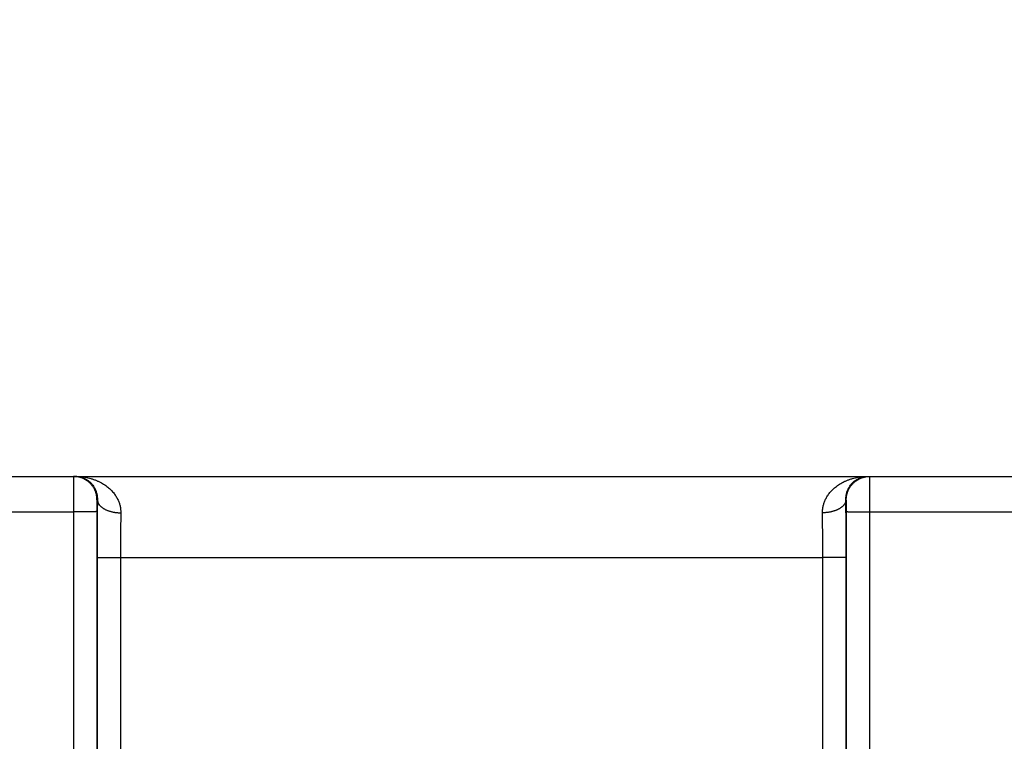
# Model space of a CAD drawing. Header units: inches. Extents: x 0 to 34, y 0 to 22.
# Tile 23 of 105: x 15.384 to 16.226, y 11.547 to 12.164. Entities that reach past the tile are written whole.
import ezdxf

# ---------------------------------------------------------------- set-up
doc = ezdxf.new("R2010")
doc.units = ezdxf.units.IN
doc.header["$LTSCALE"] = 1.87
doc.header["$MEASUREMENT"] = 0
doc.layers.get('0').update_dxf_attribs({"linetype": 'CONTINUOUS'})
doc.layers.add('DIMENSIONS', color=7, linetype='CONTINUOUS')
doc.styles.get("Standard").update_dxf_attribs({"font": 'txt', "width": 0.8})
doc.dimstyles.new('DIMSTYLE_1', dxfattribs={"dimtxt": 0.125, "dimasz": 0.18, "dimexe": 0.18, "dimexo": 0.0625, "dimgap": 0.09, "dimtad": 0, "dimtih": 1, "dimtoh": 1, "dimzin": 4, "dimdsep": 46, "dimtxsty": 'STANDARD', "dimblk": '_FILLED', "dimblk1": '_FILLED', "dimblk2": '_FILLED', "dimcen": 0.09, "dimadec": 0, "dimazin": 0, "dimtp": 0.02, "dimtm": 0.02, "dimtfac": 1, "dimtofl": 0, "dimtmove": 0, "dimatfit": 3, "dimldrblk": '_FILLED', "dimfxl": 1, "dimtolj": 1, "dimtzin": 4, "dimarcsym": 0})

# ---------------------------------------------------------------- blocks, each defined once
blk = doc.blocks.new('_FILLED')
at = {"color": 0, "linetype": 'BYBLOCK'}
blk.add_solid([(0, 0), (-1, 0.1736), (-1, -0.1736)], dxfattribs=at)
blk = doc.blocks.new('*D7')
at = {"layer": 'DIMENSIONS', "color": 2, "linetype": 'CONTINUOUS'}
for p, q in [((13.29323, 10.81557), (13.29323, 13.39823)), ((21.17348, 10.14673), (21.17348, 13.39823)), ((13.29323, 13.27323), (16.55836, 13.27323)), ((21.17348, 13.27323), (17.90836, 13.27323))]:
    blk.add_line(p, q, dxfattribs=at)
at = {"layer": 'DIMENSIONS', "color": 2, "linetype": 'CONTINUOUS', "xscale": 0.18, "yscale": 0.18, "zscale": 0.18, "rotation": 180}
blk.add_blockref('_FILLED', (13.29323, 13.27323), dxfattribs=at)
at = {"layer": 'DIMENSIONS', "color": 2, "linetype": 'CONTINUOUS', "xscale": 0.18, "yscale": 0.18, "zscale": 0.18}
blk.add_blockref('_FILLED', (21.17348, 13.27323), dxfattribs=at)
at = {"layer": 'DIMENSIONS', "color": 2, "linetype": 'CONTINUOUS', "width": 0.8}
for s, p in [('[', (17.14586, 13.21073)), (']', (17.74586, 13.21073)), ('7.88', (16.62086, 13.21073)), ('200.2', (17.24586, 13.21073))]:
    blk.add_text(s, height=0.125, dxfattribs=at).set_placement(p)

msp = doc.modelspace()

# ---------------------------------------------------------------- linework, layer by layer
at = {"color": 7, "linetype": 'CONTINUOUS'}
for p, q in [((13.34052, 11.77323), (21.11452, 11.77323)), ((15.45051, 11.75323), (15.45017, 11.75323)), ((16.0908, 11.75323), (16.09046, 11.75323)), ((15.18097, 11.74297), (15.43, 11.74297)), ((15.43, 11.74297), (15.43008, 11.16763)), ((15.44999, 11.74315), (15.45008, 11.16781)), ((16.09089, 11.16781), (16.09097, 11.74315)), ((16.11088, 11.16763), (16.11097, 11.74297)), ((16.11097, 11.74297), (16.36, 11.74297)), ((15.45025, 11.70402), (15.45017, 11.16789)), ((15.47025, 11.70384), (15.47016, 11.16772)), ((15.47025, 11.70384), (16.07072, 11.70384)), ((16.0708, 11.16772), (16.07072, 11.70384)), ((16.0908, 11.16789), (16.09072, 11.70402))]:
    msp.add_line(p, q, dxfattribs=at)
for points, knots in [([(15.43017, 11.77323), (15.43016, 11.77323), (15.43017, 11.77315), (15.43015, 11.77306), (15.43015, 11.77285), (15.43013, 11.77259), (15.43013, 11.77224), (15.43012, 11.77182), (15.43011, 11.77132), (15.4301, 11.77075), (15.43009, 11.77011), (15.43009, 11.7694), (15.43008, 11.76862), (15.43007, 11.76777), (15.43006, 11.76686), (15.43006, 11.7659), (15.43005, 11.76487), (15.43004, 11.76378), (15.43004, 11.76264), (15.43003, 11.76146), (15.43003, 11.76022), (15.43002, 11.75894), (15.43002, 11.75762), (15.43001, 11.75626), (15.43001, 11.75487), (15.43001, 11.75345), (15.43, 11.752), (15.43, 11.75053), (15.43, 11.74904), (15.43, 11.74753), (15.43, 11.74602), (15.43, 11.7445), (15.43, 11.74348), (15.43, 11.74297)], [0, 0, 0, 0, 0.001321, 0.005192, 0.011619, 0.020587, 0.032076, 0.046054, 0.062488, 0.081332, 0.102539, 0.126053, 0.151815, 0.179756, 0.209803, 0.241876, 0.275894, 0.311771, 0.349412, 0.388716, 0.429578, 0.471891, 0.51555, 0.560445, 0.606461, 0.653479, 0.701379, 0.750034, 0.799317, 0.849092, 0.899223, 0.949572, 1, 1, 1, 1]), ([(15.45017, 11.75323), (15.45017, 11.75361), (15.45015, 11.75435), (15.45005, 11.75547), (15.4499, 11.75658), (15.44968, 11.75769), (15.4494, 11.75877), (15.44906, 11.75984), (15.44866, 11.76089), (15.4482, 11.76191), (15.44768, 11.76291), (15.44711, 11.76388), (15.44649, 11.76481), (15.44581, 11.76571), (15.44509, 11.76657), (15.44432, 11.76738), (15.4435, 11.76815), (15.44265, 11.76888), (15.44175, 11.76955), (15.44082, 11.77018), (15.43985, 11.77075), (15.43885, 11.77126), (15.43783, 11.77172), (15.43678, 11.77212), (15.43571, 11.77246), (15.43462, 11.77274), (15.43352, 11.77296), (15.43241, 11.77312), (15.43129, 11.77321), (15.43055, 11.77323), (15.43017, 11.77323)], [0, 0, 0, 0, 0.035717, 0.071433, 0.107149, 0.142866, 0.178582, 0.214298, 0.250015, 0.28573, 0.321446, 0.357162, 0.392877, 0.428592, 0.464307, 0.500022, 0.535736, 0.57145, 0.607164, 0.642877, 0.67859, 0.714303, 0.750016, 0.785728, 0.821441, 0.857153, 0.892865, 0.928576, 0.964288, 1, 1, 1, 1]), ([(15.43181, 11.77323), (15.43242, 11.77323), (15.43364, 11.77317), (15.43544, 11.77289), (15.43719, 11.77244), (15.43887, 11.77183), (15.44046, 11.77106), (15.44194, 11.77016), (15.4433, 11.76916), (15.44454, 11.76806), (15.44566, 11.76689), (15.44664, 11.76566), (15.4475, 11.7644), (15.44823, 11.76312), (15.44885, 11.76184), (15.44935, 11.76055), (15.44976, 11.75928), (15.45007, 11.75802), (15.4503, 11.75678), (15.45045, 11.75557), (15.45052, 11.75439), (15.45052, 11.75361), (15.45051, 11.75323)], [0, 0, 0, 0, 0.060017, 0.11966, 0.178848, 0.237466, 0.295295, 0.352089, 0.407627, 0.461875, 0.514758, 0.566182, 0.616124, 0.66446, 0.711164, 0.756321, 0.800055, 0.842538, 0.883814, 0.923853, 0.962607, 1, 1, 1, 1]), ([(15.43181, 11.77323), (15.43271, 11.77323), (15.43451, 11.77318), (15.43718, 11.77296), (15.43982, 11.77259), (15.44239, 11.77209), (15.4449, 11.77145), (15.44731, 11.77069), (15.44962, 11.76981), (15.45182, 11.76884), (15.45389, 11.76777), (15.45583, 11.76663), (15.45765, 11.76541), (15.45932, 11.76415), (15.46087, 11.76283), (15.46228, 11.76148), (15.46356, 11.76011), (15.46472, 11.75871), (15.46575, 11.7573), (15.46667, 11.75589), (15.46748, 11.75447), (15.46818, 11.75305), (15.46878, 11.75164), (15.46928, 11.75024), (15.46969, 11.74885), (15.47001, 11.74748), (15.47026, 11.74612), (15.47042, 11.74477), (15.47051, 11.74344), (15.47052, 11.74256), (15.47051, 11.74212)], [0, 0, 0, 0, 0.049096, 0.097855, 0.146137, 0.193806, 0.240706, 0.286671, 0.331548, 0.375182, 0.417481, 0.458423, 0.497988, 0.536145, 0.572917, 0.608349, 0.642469, 0.675319, 0.706983, 0.73756, 0.767138, 0.795806, 0.823605, 0.850572, 0.876792, 0.902375, 0.927408, 0.951968, 0.976136, 1, 1, 1, 1]), ([(16.07046, 11.74212), (16.07045, 11.74256), (16.07046, 11.74344), (16.07055, 11.74477), (16.07071, 11.74612), (16.07095, 11.74748), (16.07128, 11.74885), (16.07169, 11.75024), (16.07219, 11.75164), (16.07279, 11.75305), (16.07349, 11.75447), (16.0743, 11.75589), (16.07522, 11.7573), (16.07625, 11.75871), (16.07741, 11.76011), (16.07869, 11.76148), (16.0801, 11.76283), (16.08164, 11.76415), (16.08332, 11.76541), (16.08514, 11.76663), (16.08708, 11.76777), (16.08915, 11.76884), (16.09135, 11.76981), (16.09366, 11.77069), (16.09607, 11.77145), (16.09858, 11.77209), (16.10115, 11.77259), (16.10378, 11.77296), (16.10646, 11.77318), (16.10826, 11.77323), (16.10916, 11.77323)], [0, 0, 0, 0, 0.023864, 0.048032, 0.072592, 0.097626, 0.123208, 0.149429, 0.176395, 0.204194, 0.232862, 0.262441, 0.293017, 0.324682, 0.357531, 0.391651, 0.427083, 0.463855, 0.502013, 0.541577, 0.582519, 0.624818, 0.668452, 0.713329, 0.759294, 0.806194, 0.853863, 0.902145, 0.950904, 1, 1, 1, 1]), ([(16.09046, 11.75323), (16.09045, 11.75361), (16.09045, 11.75439), (16.09052, 11.75557), (16.09067, 11.75678), (16.09089, 11.75802), (16.09121, 11.75928), (16.09161, 11.76055), (16.09212, 11.76184), (16.09274, 11.76312), (16.09347, 11.7644), (16.09433, 11.76566), (16.09531, 11.76689), (16.09642, 11.76806), (16.09766, 11.76916), (16.09903, 11.77016), (16.10051, 11.77106), (16.1021, 11.77183), (16.10378, 11.77244), (16.10553, 11.77289), (16.10733, 11.77317), (16.10855, 11.77323), (16.10916, 11.77323)], [0, 0, 0, 0, 0.037394, 0.076148, 0.116187, 0.157463, 0.199946, 0.24368, 0.288836, 0.335541, 0.383877, 0.433819, 0.485243, 0.538125, 0.592374, 0.647912, 0.704705, 0.762534, 0.821152, 0.88034, 0.939983, 1, 1, 1, 1]), ([(16.0908, 11.75323), (16.0908, 11.75361), (16.09082, 11.75435), (16.09092, 11.75547), (16.09107, 11.75658), (16.09129, 11.75769), (16.09157, 11.75877), (16.09191, 11.75984), (16.09231, 11.76089), (16.09277, 11.76191), (16.09329, 11.76291), (16.09386, 11.76388), (16.09448, 11.76481), (16.09515, 11.76571), (16.09588, 11.76657), (16.09665, 11.76738), (16.09746, 11.76815), (16.09832, 11.76888), (16.09922, 11.76955), (16.10015, 11.77018), (16.10112, 11.77075), (16.10212, 11.77126), (16.10314, 11.77172), (16.10419, 11.77212), (16.10526, 11.77246), (16.10634, 11.77274), (16.10745, 11.77296), (16.10856, 11.77312), (16.10968, 11.77321), (16.11042, 11.77323), (16.1108, 11.77323)], [0, 0, 0, 0, 0.035717, 0.071433, 0.107149, 0.142866, 0.178582, 0.214298, 0.250015, 0.28573, 0.321446, 0.357162, 0.392877, 0.428592, 0.464307, 0.500022, 0.535736, 0.57145, 0.607164, 0.642877, 0.67859, 0.714303, 0.750016, 0.785728, 0.821441, 0.857153, 0.892865, 0.928576, 0.964288, 1, 1, 1, 1]), ([(16.11097, 11.74297), (16.11097, 11.74348), (16.11097, 11.7445), (16.11097, 11.74602), (16.11097, 11.74753), (16.11097, 11.74904), (16.11097, 11.75053), (16.11096, 11.752), (16.11096, 11.75345), (16.11096, 11.75487), (16.11095, 11.75626), (16.11095, 11.75762), (16.11095, 11.75894), (16.11094, 11.76022), (16.11094, 11.76146), (16.11093, 11.76264), (16.11092, 11.76378), (16.11092, 11.76487), (16.11091, 11.7659), (16.1109, 11.76686), (16.1109, 11.76777), (16.11089, 11.76862), (16.11088, 11.7694), (16.11087, 11.77011), (16.11087, 11.77075), (16.11086, 11.77132), (16.11085, 11.77182), (16.11084, 11.77224), (16.11083, 11.77259), (16.11082, 11.77285), (16.11082, 11.77306), (16.1108, 11.77315), (16.11081, 11.77323), (16.1108, 11.77323)], [0, 0, 0, 0, 0.050428, 0.100777, 0.150908, 0.200683, 0.249966, 0.298621, 0.346521, 0.393539, 0.439555, 0.48445, 0.528109, 0.570422, 0.611284, 0.650588, 0.688229, 0.724106, 0.758124, 0.790197, 0.820244, 0.848185, 0.873947, 0.897461, 0.918668, 0.937512, 0.953946, 0.967924, 0.979413, 0.988381, 0.994808, 0.998679, 1, 1, 1, 1]), ([(15.45017, 11.75323), (15.45016, 11.75323), (15.45015, 11.75319), (15.45014, 11.75314), (15.45013, 11.75302), (15.45012, 11.75288), (15.45011, 11.75268), (15.4501, 11.75245), (15.45009, 11.75218), (15.45008, 11.75187), (15.45007, 11.75152), (15.45006, 11.75113), (15.45005, 11.75071), (15.45004, 11.75026), (15.45004, 11.74978), (15.45003, 11.74927), (15.45002, 11.74873), (15.45002, 11.74817), (15.45001, 11.74759), (15.45001, 11.74699), (15.45, 11.74637), (15.45, 11.74574), (15.45, 11.7451), (15.45, 11.74445), (15.44999, 11.7438), (15.44999, 11.74336), (15.44999, 11.74315)], [0, 0, 0, 0, 0.002405, 0.008894, 0.01961, 0.03453, 0.053594, 0.076713, 0.103785, 0.134712, 0.169368, 0.207576, 0.249145, 0.293922, 0.341758, 0.392438, 0.445705, 0.501309, 0.559011, 0.618573, 0.679787, 0.742441, 0.806199, 0.870654, 0.93539, 1, 1, 1, 1]), ([(15.45051, 11.75323), (15.4505, 11.75226), (15.45048, 11.75028), (15.45045, 11.74729), (15.45042, 11.74422), (15.45039, 11.7411), (15.45037, 11.73791), (15.45035, 11.73467), (15.45033, 11.73139), (15.45031, 11.72806), (15.45029, 11.72469), (15.45028, 11.72129), (15.45027, 11.71787), (15.45026, 11.71442), (15.45025, 11.71096), (15.45025, 11.70749), (15.45025, 11.70518), (15.45025, 11.70402)], [0, 0, 0, 0, 0.059422, 0.120336, 0.182647, 0.246244, 0.311016, 0.376851, 0.443646, 0.511294, 0.579698, 0.648769, 0.718413, 0.788498, 0.858885, 0.929433, 1, 1, 1, 1]), ([(15.45051, 11.75323), (15.45052, 11.75303), (15.45055, 11.75261), (15.45066, 11.75199), (15.45083, 11.75138), (15.45106, 11.75077), (15.45136, 11.75017), (15.45171, 11.74958), (15.45212, 11.74901), (15.45258, 11.74844), (15.4531, 11.74789), (15.45368, 11.74736), (15.45431, 11.74684), (15.45498, 11.74635), (15.45571, 11.74587), (15.45648, 11.74542), (15.45729, 11.74499), (15.45814, 11.74459), (15.45904, 11.74422), (15.45996, 11.74387), (15.46092, 11.74355), (15.46191, 11.74326), (15.46293, 11.74301), (15.46397, 11.74278), (15.46503, 11.74259), (15.4661, 11.74242), (15.46719, 11.7423), (15.46829, 11.7422), (15.4694, 11.74214), (15.47014, 11.74212), (15.47051, 11.74212)], [0, 0, 0, 0, 0.024935, 0.050104, 0.07567, 0.101782, 0.128574, 0.156163, 0.184646, 0.2141, 0.244585, 0.276141, 0.308793, 0.34255, 0.377407, 0.413349, 0.450345, 0.488357, 0.527338, 0.567232, 0.607977, 0.649502, 0.691733, 0.734591, 0.777992, 0.821848, 0.86607, 0.910566, 0.955241, 1, 1, 1, 1]), ([(16.09046, 11.75323), (16.09045, 11.75303), (16.09042, 11.75261), (16.09031, 11.75199), (16.09014, 11.75138), (16.08991, 11.75077), (16.08961, 11.75017), (16.08926, 11.74958), (16.08885, 11.74901), (16.08839, 11.74844), (16.08787, 11.74789), (16.08729, 11.74736), (16.08666, 11.74684), (16.08599, 11.74635), (16.08526, 11.74587), (16.08449, 11.74542), (16.08368, 11.74499), (16.08283, 11.74459), (16.08193, 11.74422), (16.08101, 11.74387), (16.08005, 11.74355), (16.07906, 11.74326), (16.07804, 11.74301), (16.077, 11.74278), (16.07594, 11.74259), (16.07487, 11.74242), (16.07378, 11.7423), (16.07268, 11.7422), (16.07157, 11.74214), (16.07083, 11.74212), (16.07046, 11.74212)], [0, 0, 0, 0, 0.024935, 0.050105, 0.075671, 0.101784, 0.128576, 0.156166, 0.184649, 0.214103, 0.244588, 0.276145, 0.308797, 0.342554, 0.377412, 0.413354, 0.45035, 0.488362, 0.527343, 0.567237, 0.607981, 0.649506, 0.691737, 0.734595, 0.777995, 0.821851, 0.866072, 0.910567, 0.955241, 1, 1, 1, 1]), ([(16.09072, 11.70402), (16.09072, 11.70518), (16.09072, 11.70749), (16.09071, 11.71096), (16.09071, 11.71442), (16.0907, 11.71787), (16.09069, 11.7213), (16.09067, 11.72469), (16.09066, 11.72806), (16.09064, 11.73139), (16.09062, 11.73467), (16.0906, 11.73791), (16.09057, 11.7411), (16.09055, 11.74422), (16.09052, 11.74729), (16.09049, 11.75028), (16.09047, 11.75226), (16.09046, 11.75323)], [0, 0, 0, 0, 0.070562, 0.14111, 0.211501, 0.281593, 0.351243, 0.420318, 0.488725, 0.556376, 0.623173, 0.689008, 0.753777, 0.817369, 0.879674, 0.940582, 1, 1, 1, 1]), ([(16.09097, 11.74315), (16.09097, 11.74336), (16.09097, 11.7438), (16.09097, 11.74445), (16.09097, 11.7451), (16.09097, 11.74574), (16.09097, 11.74637), (16.09096, 11.74699), (16.09096, 11.74759), (16.09095, 11.74817), (16.09095, 11.74873), (16.09094, 11.74927), (16.09093, 11.74978), (16.09092, 11.75026), (16.09092, 11.75071), (16.09091, 11.75113), (16.0909, 11.75152), (16.09089, 11.75187), (16.09088, 11.75218), (16.09087, 11.75245), (16.09086, 11.75268), (16.09085, 11.75288), (16.09084, 11.75302), (16.09083, 11.75314), (16.09081, 11.75319), (16.09081, 11.75323), (16.0908, 11.75323)], [0, 0, 0, 0, 0.06461, 0.129346, 0.193801, 0.257559, 0.320213, 0.381427, 0.440989, 0.498691, 0.554295, 0.607562, 0.658242, 0.706078, 0.750855, 0.792424, 0.830632, 0.865288, 0.896215, 0.923287, 0.946406, 0.96547, 0.98039, 0.991106, 0.997595, 1, 1, 1, 1]), ([(15.44999, 11.74315), (15.44998, 11.74314), (15.44992, 11.74313), (15.44981, 11.74312), (15.44964, 11.74312), (15.44941, 11.74311), (15.44911, 11.7431), (15.44876, 11.74309), (15.44835, 11.74308), (15.44789, 11.74307), (15.44737, 11.74306), (15.44679, 11.74305), (15.44617, 11.74304), (15.44549, 11.74304), (15.44477, 11.74303), (15.444, 11.74302), (15.44319, 11.74302), (15.44234, 11.74301), (15.44145, 11.743), (15.44052, 11.743), (15.43956, 11.74299), (15.43858, 11.74299), (15.43756, 11.74298), (15.43653, 11.74298), (15.43547, 11.74298), (15.43439, 11.74298), (15.43331, 11.74297), (15.43221, 11.74297), (15.4311, 11.74297), (15.43037, 11.74297), (15.43, 11.74297)], [0, 0, 0, 0, 0.002552, 0.008148, 0.016787, 0.028448, 0.043096, 0.060687, 0.081167, 0.104473, 0.130533, 0.159269, 0.19059, 0.224402, 0.2606, 0.299072, 0.339701, 0.382361, 0.426922, 0.473245, 0.521189, 0.570606, 0.621344, 0.673248, 0.726156, 0.779907, 0.834335, 0.889273, 0.944551, 1, 1, 1, 1]), ([(15.47051, 11.74212), (15.4705, 11.74131), (15.47047, 11.73966), (15.47044, 11.73715), (15.47041, 11.73459), (15.47038, 11.73197), (15.47036, 11.7293), (15.47034, 11.72659), (15.47031, 11.72384), (15.4703, 11.72105), (15.47028, 11.71823), (15.47027, 11.71538), (15.47026, 11.71252), (15.47025, 11.70963), (15.47025, 11.70674), (15.47025, 11.70481), (15.47025, 11.70384)], [0, 0, 0, 0, 0.063872, 0.129363, 0.196367, 0.264785, 0.334517, 0.405446, 0.477434, 0.55034, 0.624042, 0.69842, 0.773344, 0.848676, 0.924278, 1, 1, 1, 1]), ([(16.07072, 11.70384), (16.07072, 11.70481), (16.07072, 11.70674), (16.07072, 11.70963), (16.07071, 11.71252), (16.0707, 11.71538), (16.07069, 11.71823), (16.07067, 11.72105), (16.07065, 11.72384), (16.07063, 11.72659), (16.07061, 11.7293), (16.07058, 11.73197), (16.07056, 11.73459), (16.07053, 11.73715), (16.07049, 11.73966), (16.07047, 11.74131), (16.07046, 11.74212)], [0, 0, 0, 0, 0.075724, 0.151329, 0.226664, 0.301591, 0.375972, 0.449677, 0.522587, 0.59458, 0.665511, 0.73524, 0.803651, 0.870648, 0.936132, 1, 1, 1, 1]), ([(16.09097, 11.74315), (16.09099, 11.74314), (16.09105, 11.74313), (16.09116, 11.74312), (16.09133, 11.74312), (16.09156, 11.74311), (16.09185, 11.7431), (16.09221, 11.74309), (16.09261, 11.74308), (16.09308, 11.74307), (16.0936, 11.74306), (16.09417, 11.74305), (16.0948, 11.74304), (16.09548, 11.74304), (16.0962, 11.74303), (16.09697, 11.74302), (16.09778, 11.74302), (16.09863, 11.74301), (16.09952, 11.743), (16.10045, 11.743), (16.10141, 11.74299), (16.10239, 11.74299), (16.10341, 11.74298), (16.10444, 11.74298), (16.1055, 11.74298), (16.10657, 11.74298), (16.10766, 11.74297), (16.10876, 11.74297), (16.10986, 11.74297), (16.1106, 11.74297), (16.11097, 11.74297)], [0, 0, 0, 0, 0.002552, 0.008148, 0.016787, 0.028448, 0.043096, 0.060687, 0.081167, 0.104473, 0.130533, 0.159269, 0.19059, 0.224402, 0.2606, 0.299072, 0.339701, 0.382361, 0.426922, 0.473245, 0.521189, 0.570606, 0.621344, 0.673248, 0.726156, 0.779907, 0.834335, 0.889273, 0.944551, 1, 1, 1, 1]), ([(15.45025, 11.70402), (15.45026, 11.70401), (15.45032, 11.70401), (15.45043, 11.704), (15.4506, 11.70399), (15.45084, 11.70398), (15.45113, 11.70397), (15.45148, 11.70396), (15.45189, 11.70395), (15.45235, 11.70394), (15.45287, 11.70393), (15.45345, 11.70393), (15.45407, 11.70392), (15.45475, 11.70391), (15.45547, 11.7039), (15.45624, 11.7039), (15.45705, 11.70389), (15.45791, 11.70388), (15.4588, 11.70388), (15.45972, 11.70387), (15.46068, 11.70387), (15.46167, 11.70386), (15.46268, 11.70386), (15.46372, 11.70385), (15.46477, 11.70385), (15.46585, 11.70385), (15.46694, 11.70385), (15.46803, 11.70384), (15.46914, 11.70384), (15.46988, 11.70384), (15.47025, 11.70384)], [0, 0, 0, 0, 0.002552, 0.008148, 0.016787, 0.028448, 0.043096, 0.060687, 0.081167, 0.104472, 0.130533, 0.159268, 0.19059, 0.224402, 0.260599, 0.299072, 0.3397, 0.382361, 0.426921, 0.473244, 0.521189, 0.570606, 0.621344, 0.673247, 0.726156, 0.779907, 0.834335, 0.889272, 0.944551, 1, 1, 1, 1]), ([(16.09072, 11.70402), (16.0907, 11.70401), (16.09065, 11.70401), (16.09054, 11.704), (16.09037, 11.70399), (16.09013, 11.70398), (16.08984, 11.70397), (16.08949, 11.70396), (16.08908, 11.70395), (16.08861, 11.70394), (16.08809, 11.70393), (16.08752, 11.70393), (16.08689, 11.70392), (16.08622, 11.70391), (16.0855, 11.7039), (16.08473, 11.7039), (16.08391, 11.70389), (16.08306, 11.70388), (16.08217, 11.70388), (16.08125, 11.70387), (16.08029, 11.70387), (16.0793, 11.70386), (16.07829, 11.70386), (16.07725, 11.70385), (16.07619, 11.70385), (16.07512, 11.70385), (16.07403, 11.70385), (16.07294, 11.70384), (16.07183, 11.70384), (16.07109, 11.70384), (16.07072, 11.70384)], [0, 0, 0, 0, 0.002552, 0.008148, 0.016787, 0.028448, 0.043096, 0.060687, 0.081167, 0.104472, 0.130533, 0.159268, 0.19059, 0.224402, 0.260599, 0.299072, 0.3397, 0.382361, 0.426921, 0.473244, 0.521189, 0.570606, 0.621344, 0.673247, 0.726156, 0.779907, 0.834335, 0.889272, 0.944551, 1, 1, 1, 1])]:
    msp.add_open_spline(points, degree=3, knots=knots, dxfattribs=at)

# ---------------------------------------------------------------- dimensions: what is measured, and where the dimension line sits
at = {"layer": 'DIMENSIONS', "color": 2, "linetype": 'CONTINUOUS'}
dim = msp.add_linear_dim(base=(13.29323, 13.27323), p1=(21.17348, 10.14673), p2=(13.29323, 10.81557), angle=180, dimstyle='DIMSTYLE_1', dxfattribs=at)
dim.commit()
dim.dimension.update_dxf_attribs({"geometry": '*D7', "text_midpoint": (17.23336, 13.27323), "dimtype": 160})

doc.saveas('drawing.dxf')
